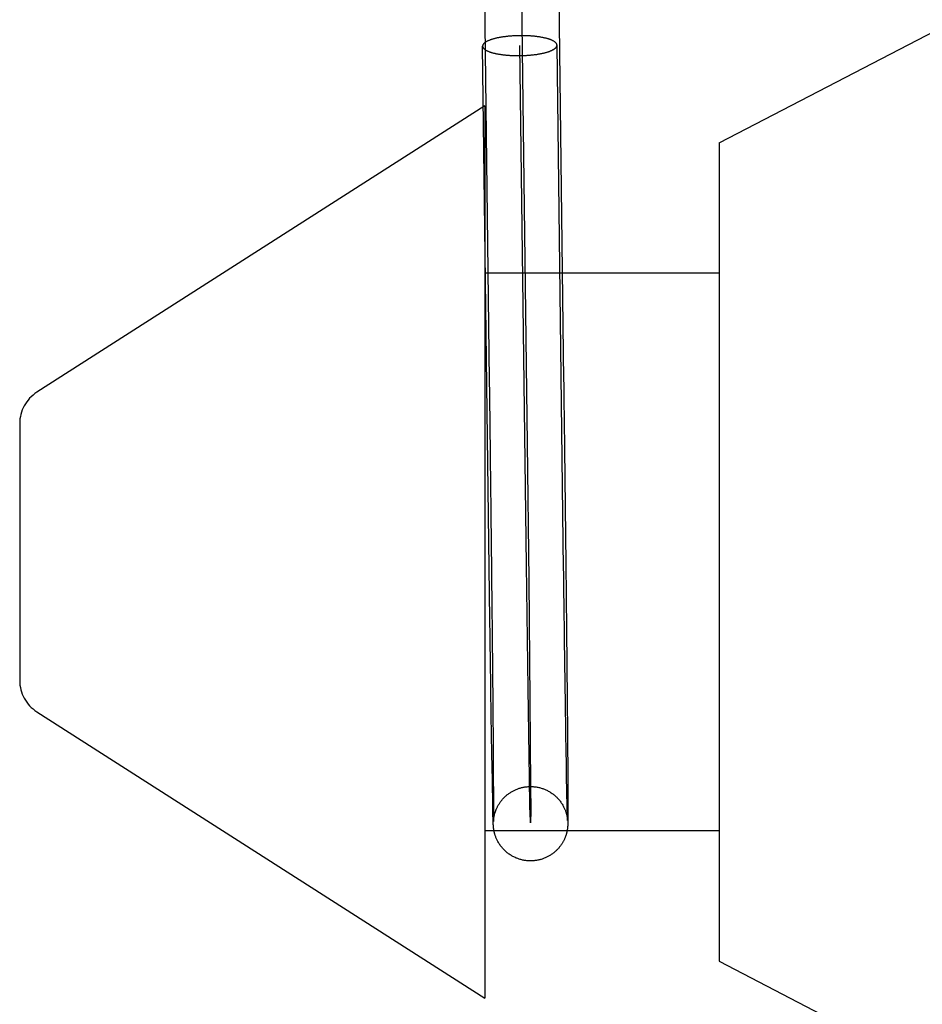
# Model space of a CAD drawing. Header units: inches. Extents: x 0 to 200, y 0 to 129.
# Tile 10 of 94: x 27.065 to 27.307, y 49.182 to 49.447. Entities that reach past the tile are written whole.
import ezdxf

# ---------------------------------------------------------------- set-up
doc = ezdxf.new("R2010")
doc.units = ezdxf.units.IN
doc.header["$LTSCALE"] = 11
doc.header["$MEASUREMENT"] = 0
doc.linetypes.add('HIDDEN', pattern=[0.2, 0.1, -0.1])
doc.layers.add('DEFAULT_2', color=8, linetype='HIDDEN')

msp = doc.modelspace()

# ---------------------------------------------------------------- linework, layer by layer
at = {"layer": 'DEFAULT_2', "color": 8, "linetype": 'HIDDEN'}
for p, q in [((27.1991330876, 49.4958428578), (27.201191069, 49.3330749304)), ((27.2527639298, 49.4139544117), (27.3777639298, 49.4789544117)), ((27.1911561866, 49.2856904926), (27.1891949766, 49.4400005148)), ((27.2009656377, 49.3004374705), (27.1991941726, 49.4401273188)), ((27.2109794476, 49.29941390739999), (27.2091933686, 49.4402541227)), ((27.1897639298, 49.4239544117), (27.0693733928, 49.34690446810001)), ((27.1897639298, 49.4239544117), (27.1897639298, 49.1839544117)), ((27.2527639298, 49.4139544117), (27.2527639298, 49.1939544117)), ((27.2527639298, 49.3789544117), (27.1897639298, 49.3789544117)), ((27.0647639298, 49.3384817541), (27.0647639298, 49.2694270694)), ((27.201191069, 49.3330749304), (27.2016079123, 49.2964371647)), ((27.2014116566, 49.2672206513), (27.2009656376, 49.3004374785)), ((27.2016079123, 49.2964371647), (27.2019300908, 49.263991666)), ((27.2113655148, 49.2705337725), (27.2113379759, 49.2724917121)), ((27.2118437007, 49.2733368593), (27.2118625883, 49.27135530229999)), ((27.1918711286, 49.270356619), (27.1918891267, 49.2684328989)), ((27.2017863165, 49.2431763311), (27.2014116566, 49.2672206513)), ((27.1914763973, 49.262684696), (27.19144987, 49.26450124)), ((27.1919150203, 49.26561619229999), (27.1919315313, 49.2637860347)), ((27.2114729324, 49.26306756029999), (27.2114465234, 49.2648768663)), ((27.2119157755, 49.265623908), (27.2119323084, 49.2637885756)), ((27.2119323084, 49.2637885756), (27.2119482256, 49.26199273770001)), ((27.0693733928, 49.2610043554), (27.1897639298, 49.1839544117)), ((27.1915412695, 49.258321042), (27.1915155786, 49.2600353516)), ((27.1919551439, 49.2611152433), (27.1919701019, 49.2593859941)), ((27.1919701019, 49.2593859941), (27.1919844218, 49.2576990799)), ((27.2115374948, 49.2587222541), (27.2115119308, 49.2604291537)), ((27.2119709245, 49.25937553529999), (27.2119852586, 49.25768336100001)), ((27.1915665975, 49.2566495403), (27.1915412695, 49.258321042)), ((27.1915915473, 49.2550218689), (27.1915665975, 49.2566495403)), ((27.1919844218, 49.2576990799), (27.1919980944, 49.2560555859)), ((27.2115626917, 49.2570582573), (27.2115374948, 49.2587222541)), ((27.2115875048, 49.2554382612), (27.2115626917, 49.2570582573)), ((27.2119852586, 49.25768336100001), (27.2119989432, 49.2560345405)), ((27.1916161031, 49.253439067), (27.1915915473, 49.2550218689)), ((27.1919980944, 49.2560555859), (27.192011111, 49.2544565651)), ((27.192011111, 49.2544565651), (27.192029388, 49.25214371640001)), ((27.2116119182, 49.2538632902), (27.2115875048, 49.2554382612)), ((27.2116477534, 49.2515875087), (27.2116119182, 49.2538632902)), ((27.2119989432, 49.2560345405), (27.2120182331, 49.2536448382)), ((27.2120182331, 49.2536448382), (27.2120302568, 49.252108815)), ((27.1916521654, 49.2511511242), (27.1916161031, 49.253439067)), ((27.1916872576, 49.248969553), (27.1916521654, 49.2511511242)), ((27.192029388, 49.25214371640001), (27.1920407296, 49.2506603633)), ((27.2116710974, 49.25012954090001), (27.2116477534, 49.2515875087)), ((27.2120302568, 49.252108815), (27.2120470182, 49.2498928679)), ((27.1917213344, 49.2468972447), (27.1916872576, 49.248969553)), ((27.1920407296, 49.2506603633), (27.192056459, 49.24852567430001)), ((27.192056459, 49.24852567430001), (27.1920750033, 49.245852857)), ((27.2117164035, 49.24736007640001), (27.2116710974, 49.25012954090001)), ((27.2120470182, 49.2498928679), (27.2120622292, 49.2477853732)), ((27.1919109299, 49.2364758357), (27.1917213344, 49.2468972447)), ((27.1920750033, 49.245852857), (27.19212411, 49.2360691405)), ((27.2117806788, 49.243585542), (27.2117164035, 49.24736007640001)), ((27.2120622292, 49.2477853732), (27.2120840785, 49.2445212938)), ((27.2119352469, 49.23555090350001), (27.2117806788, 49.243585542)), ((27.2120840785, 49.2445212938), (27.2121245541, 49.23588653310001)), ((27.1919827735, 49.2332954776), (27.1919109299, 49.2364758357)), ((27.19212411, 49.2360691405), (27.1921254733, 49.2335044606)), ((27.2119903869, 49.23326544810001), (27.2119352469, 49.23555090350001)), ((27.2121245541, 49.23588653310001), (27.2121248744, 49.2332212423)), ((27.192016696, 49.23205801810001), (27.1919827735, 49.2332954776)), ((27.1921254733, 49.2335044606), (27.1921207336, 49.23235717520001)), ((27.2120136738, 49.2324646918), (27.2119903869, 49.23326544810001)), ((27.2120262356, 49.2320923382), (27.2120136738, 49.2324646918)), ((27.2121248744, 49.2332212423), (27.2121203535, 49.2322326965)), ((27.1920363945, 49.2314508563), (27.192016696, 49.23205801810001)), ((27.1920488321, 49.2311191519), (27.1920363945, 49.2314508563)), ((27.1920595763, 49.2308682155), (27.1920488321, 49.2311191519)), ((27.1920671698, 49.2307112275), (27.1920595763, 49.2308682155)), ((27.1920748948, 49.23056817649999), (27.1920671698, 49.2307112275)), ((27.1920802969, 49.2304773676), (27.1920748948, 49.23056817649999)), ((27.1920859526, 49.2303896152), (27.1920802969, 49.2304773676)), ((27.1920919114, 49.2303043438), (27.1920859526, 49.2303896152)), ((27.1920983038, 49.2302199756), (27.1920919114, 49.2303043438)), ((27.1921052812, 49.23013503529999), (27.1920983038, 49.2302199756)), ((27.1921130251, 49.2300480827), (27.1921052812, 49.23013503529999)), ((27.1921089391, 49.2314753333), (27.1921090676, 49.2314787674)), ((27.1921096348, 49.2314989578), (27.1921092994, 49.23148702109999)), ((27.1921093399, 49.2314855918), (27.1921097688, 49.23149567)), ((27.1921111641, 49.2315627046), (27.1921100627, 49.2315153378)), ((27.1921103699, 49.23150891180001), (27.1921111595, 49.23152523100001)), ((27.1921133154, 49.2316759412), (27.1921111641, 49.2315627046)), ((27.1921121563, 49.23154456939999), (27.1921148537, 49.23159211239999)), ((27.1921215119, 49.2299601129), (27.1921130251, 49.2300480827)), ((27.1921168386, 49.2319292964), (27.1921133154, 49.2316759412)), ((27.1921148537, 49.23159211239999), (27.1921185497, 49.2316498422)), ((27.1921207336, 49.23235717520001), (27.1921168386, 49.2319292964)), ((27.1921185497, 49.2316498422), (27.1921232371, 49.2317151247)), ((27.1921308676, 49.2298704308), (27.1921215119, 49.2299601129)), ((27.1921232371, 49.2317151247), (27.1921289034, 49.231786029)), ((27.1921289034, 49.231786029), (27.192135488, 49.2318606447)), ((27.1921414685, 49.2297763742), (27.1921308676, 49.2298704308)), ((27.192135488, 49.2318606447), (27.1921429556, 49.2319378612)), ((27.1921429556, 49.2319378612), (27.1921513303, 49.23201740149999)), ((27.2119934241, 49.2322028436), (27.2120032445, 49.2321235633)), ((27.2120032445, 49.2321235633), (27.2120121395, 49.2320463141)), ((27.2120121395, 49.2320463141), (27.2120199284, 49.2319732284)), ((27.2120199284, 49.2319732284), (27.2120263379, 49.2319081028)), ((27.2120346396, 49.23187479), (27.2120262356, 49.2320923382)), ((27.2120263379, 49.2319081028), (27.2120315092, 49.2318511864)), ((27.2120387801, 49.2317800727), (27.2120346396, 49.23187479)), ((27.2120385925, 49.2317637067), (27.2120397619, 49.2317476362)), ((27.2120413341, 49.2317275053), (27.2120387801, 49.2317800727)), ((27.2120407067, 49.2317341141), (27.2120414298, 49.2317233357)), ((27.2120746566, 49.230325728), (27.2120679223, 49.2302288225)), ((27.2120805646, 49.2304217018), (27.2120746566, 49.230325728)), ((27.2120856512, 49.2305154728), (27.2120805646, 49.2304217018)), ((27.2120900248, 49.2306072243), (27.2120856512, 49.2305154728)), ((27.212093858, 49.2306989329), (27.2120900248, 49.2306072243)), ((27.2120972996, 49.23079311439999), (27.212093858, 49.2306989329)), ((27.2121019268, 49.2309437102), (27.2120972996, 49.23079311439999)), ((27.2121060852, 49.2311118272), (27.2121019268, 49.2309437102)), ((27.2121099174, 49.2313064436), (27.2121060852, 49.2311118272)), ((27.212114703, 49.2316312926), (27.2121099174, 49.2313064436)), ((27.2121203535, 49.2322326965), (27.212114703, 49.2316312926)), ((27.2527639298, 49.2289544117), (27.1897639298, 49.2289544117)), ((27.2527639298, 49.1939544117), (27.3777639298, 49.1289544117))]:
    msp.add_line(p, q, dxfattribs=at)
for points in [[(27.1891338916, 49.4957160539), (27.1909810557, 49.35005489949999), (27.1909956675, 49.3488966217), (27.1910102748, 49.34773466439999)], [(27.2091322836, 49.4959696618), (27.2109794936, 49.350304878), (27.2109941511, 49.3491429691), (27.2110088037, 49.34797738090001)], [(27.1991941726, 49.442806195), (27.1989697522, 49.4428028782), (27.1987455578, 49.4427982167), (27.1985215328, 49.4427922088), (27.1982978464, 49.4427848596), (27.1980746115, 49.4427761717), (27.1978519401, 49.4427661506), (27.1976299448, 49.44275480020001), (27.1974087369, 49.44274212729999), (27.1971884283, 49.44272813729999), (27.1969691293, 49.44271283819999), (27.1967509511, 49.4426962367), (27.1965340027, 49.4426783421), (27.1963183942, 49.4426591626), (27.1961042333, 49.4426387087), (27.1958916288, 49.4426169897), (27.1956806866, 49.4425940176), (27.1954715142, 49.442569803), (27.1952642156, 49.4425443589), (27.1950588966, 49.4425176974), (27.194855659, 49.44248983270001), (27.1946546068, 49.4424607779), (27.1944558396, 49.44243054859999), (27.1942594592, 49.4423991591), (27.1940655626, 49.4423666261), (27.1938742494, 49.4423329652), (27.1936856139, 49.442298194), (27.1934997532, 49.4422623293), (27.1933167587, 49.44222539), (27.1931367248, 49.44218739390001), (27.1929597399, 49.4421483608), (27.1927858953, 49.4421083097), (27.1926152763, 49.44206726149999), (27.1924479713, 49.44202523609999), (27.1922840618, 49.4419822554), (27.1921236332, 49.4419383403), (27.1919667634, 49.4418935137), (27.1918135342, 49.4418477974), (27.1916640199, 49.4418012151), (27.1915182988, 49.4417537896), (27.1913764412, 49.4417055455), (27.1912385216, 49.4416565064), (27.1911046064, 49.4416066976), (27.1909747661, 49.4415561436), (27.1908490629, 49.4415048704), (27.1907275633, 49.4414529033), (27.1906103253, 49.441400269), (27.1904974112, 49.4413469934), (27.1903888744, 49.441293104), (27.1902847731, 49.4412386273), (27.1901851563, 49.4411835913), (27.1900900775, 49.44112802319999), (27.1899995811, 49.4410719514), (27.1899137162, 49.4410154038), (27.1898325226, 49.4409584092), (27.1897560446, 49.4409009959), (27.1896843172, 49.4408431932), (27.1896173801, 49.4407850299), (27.1895552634, 49.44072653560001), (27.189498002, 49.4406677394), (27.189445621, 49.4406086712), (27.1893981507, 49.4405493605), (27.189355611, 49.4404898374), (27.1893180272, 49.4404301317), (27.1892854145, 49.4403702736), (27.189257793, 49.4403102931), (27.1892351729, 49.4402502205), (27.1892175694, 49.440190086), (27.1892049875, 49.4401299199), (27.1891974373, 49.4400697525), (27.1891949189, 49.440009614), (27.1891949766, 49.4400005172)], [(27.2091933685, 49.4402541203), (27.2091909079, 49.4403051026), (27.2091833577, 49.4403650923), (27.2091707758, 49.44042496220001), (27.2091531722, 49.4404846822), (27.2091305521, 49.4405442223), (27.2091029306, 49.4406035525), (27.2090703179, 49.4406626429), (27.2090327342, 49.4407214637), (27.2089901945, 49.4407799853), (27.2089427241, 49.4408381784), (27.2088903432, 49.4408960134), (27.2088330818, 49.44095346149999), (27.2087709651, 49.4410104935), (27.208704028, 49.4410670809), (27.2086323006, 49.4411231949), (27.2085558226, 49.44117880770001), (27.2084746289, 49.4412338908), (27.2083887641, 49.44128841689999), (27.2082982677, 49.4413423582), (27.2082031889, 49.4413956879), (27.208103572, 49.44144837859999), (27.2079994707, 49.4415004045), (27.207890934, 49.4415517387), (27.2077780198, 49.4416023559), (27.2076607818, 49.4416522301), (27.2075392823, 49.4417013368), (27.2074135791, 49.4417496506), (27.2072837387, 49.4417971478), (27.2071498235, 49.44184380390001), (27.2070119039, 49.441889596), (27.2068700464, 49.4419345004), (27.2067243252, 49.4419784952), (27.206574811, 49.4420215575), (27.2064215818, 49.4420636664), (27.206264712, 49.4421047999), (27.2061042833, 49.44214493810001), (27.2059403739, 49.4421840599), (27.2057730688, 49.44222214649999), (27.2056024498, 49.4422591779), (27.2054286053, 49.4422951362), (27.2052516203, 49.4423300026), (27.2050715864, 49.4423637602), (27.204888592, 49.4423963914), (27.2047027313, 49.4424278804), (27.2045140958, 49.4424582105), (27.2043227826, 49.4424873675), (27.204128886, 49.44251533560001), (27.2039325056, 49.4425421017), (27.2037337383, 49.4425676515), (27.2035326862, 49.442591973), (27.2033294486, 49.4426150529), (27.2031241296, 49.4426368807), (27.202916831, 49.4426574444), (27.2027076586, 49.4426767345), (27.2024967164, 49.4426947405), (27.2022841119, 49.4427114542), (27.2020699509, 49.4427268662), (27.2018543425, 49.4427409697), (27.2016373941, 49.4427537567), (27.2014192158, 49.4427652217), (27.2011999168, 49.4427753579), (27.2009796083, 49.4427841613), (27.2007584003, 49.4427916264), (27.2005364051, 49.4427977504), (27.2003137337, 49.4428025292), (27.2000904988, 49.4428059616), (27.1998668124, 49.4428080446), (27.1996427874, 49.4428087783), (27.1994185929, 49.4428081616), (27.1991941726, 49.442806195)], [(27.1891949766, 49.4400005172), (27.1891974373, 49.43994953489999), (27.1892049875, 49.4398895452), (27.1892175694, 49.4398296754), (27.1892351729, 49.43976995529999), (27.189257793, 49.4397104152), (27.1892854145, 49.439651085), (27.1893180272, 49.4395919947), (27.189355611, 49.4395331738), (27.1893981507, 49.4394746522), (27.189445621, 49.43941645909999), (27.189498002, 49.4393586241), (27.1895552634, 49.439301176), (27.1896173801, 49.4392441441), (27.1896843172, 49.4391875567), (27.1897560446, 49.4391314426), (27.1898325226, 49.4390758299), (27.1899137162, 49.4390207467), (27.1899995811, 49.4389662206), (27.1900900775, 49.43891227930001), (27.1901851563, 49.43885894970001), (27.1902847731, 49.4388062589), (27.1903888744, 49.438754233), (27.1904974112, 49.4387028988), (27.1906103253, 49.4386522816), (27.1907275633, 49.4386024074), (27.1908490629, 49.43855330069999), (27.1909747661, 49.43850498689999), (27.1911046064, 49.4384574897), (27.1912385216, 49.4384108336), (27.1913764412, 49.4383650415), (27.1915182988, 49.4383201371), (27.1916640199, 49.4382761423), (27.1918135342, 49.43823308), (27.1919667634, 49.4381909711), (27.1921236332, 49.4381498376), (27.1922840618, 49.4381096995), (27.1924479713, 49.4380705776), (27.1926152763, 49.438032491), (27.1927858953, 49.43799545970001), (27.1929597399, 49.4379595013), (27.1931367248, 49.437924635), (27.1933167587, 49.43789087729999), (27.1934997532, 49.4378582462), (27.1936856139, 49.4378267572), (27.1938742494, 49.43779642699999), (27.1940655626, 49.4377672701), (27.1942594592, 49.4377393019), (27.1944558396, 49.4377125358), (27.1946546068, 49.437686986), (27.194855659, 49.4376626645), (27.1950588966, 49.4376395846), (27.1952642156, 49.4376177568), (27.1954715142, 49.4375971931), (27.1956806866, 49.437577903), (27.1958916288, 49.437559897), (27.1961042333, 49.4375431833), (27.1963183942, 49.4375277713), (27.1965340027, 49.4375136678), (27.1967509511, 49.4375008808), (27.1969691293, 49.4374894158), (27.1971884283, 49.4374792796), (27.1974087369, 49.4374704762), (27.1976299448, 49.4374630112), (27.1978519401, 49.4374568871), (27.1980746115, 49.4374521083), (27.1982978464, 49.437448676), (27.1985215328, 49.4374465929), (27.1987455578, 49.4374458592), (27.1989697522, 49.4374464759), (27.1991941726, 49.4374484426)], [(27.1991941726, 49.4374484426), (27.1994185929, 49.4374517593), (27.1996427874, 49.4374564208), (27.1998668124, 49.4374624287), (27.2000904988, 49.4374697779), (27.2003137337, 49.4374784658), (27.2005364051, 49.43748848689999), (27.2007584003, 49.4374998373), (27.2009796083, 49.4375125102), (27.2011999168, 49.43752650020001), (27.2014192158, 49.4375417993), (27.2016373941, 49.4375584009), (27.2018543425, 49.4375762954), (27.2020699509, 49.4375954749), (27.2022841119, 49.4376159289), (27.2024967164, 49.4376376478), (27.2027076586, 49.4376606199), (27.202916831, 49.4376848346), (27.2031241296, 49.43771027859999), (27.2033294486, 49.4377369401), (27.2035326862, 49.4377648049), (27.2037337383, 49.4377938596), (27.2039325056, 49.4378240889), (27.204128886, 49.4378554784), (27.2043227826, 49.43788801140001), (27.2045140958, 49.43792167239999), (27.2047027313, 49.43795644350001), (27.204888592, 49.43799230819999), (27.2050715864, 49.4380292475), (27.2052516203, 49.4380672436), (27.2054286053, 49.4381062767), (27.2056024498, 49.4381463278), (27.2057730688, 49.438187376), (27.2059403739, 49.4382294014), (27.2061042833, 49.4382723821), (27.206264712, 49.4383162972), (27.2064215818, 49.4383611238), (27.206574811, 49.4384068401), (27.2067243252, 49.43845342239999), (27.2068700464, 49.4385008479), (27.2070119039, 49.438549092), (27.2071498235, 49.43859813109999), (27.2072837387, 49.43864794), (27.2074135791, 49.43869849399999), (27.2075392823, 49.4387497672), (27.2076607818, 49.4388017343), (27.2077780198, 49.4388543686), (27.207890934, 49.4389076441), (27.2079994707, 49.43896153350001), (27.208103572, 49.43901601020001), (27.2082031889, 49.4390710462), (27.2082982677, 49.4391266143), (27.2083887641, 49.4391826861), (27.2084746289, 49.4392392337), (27.2085558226, 49.4392962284), (27.2086323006, 49.4393536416), (27.208704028, 49.43941144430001), (27.2087709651, 49.4394696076), (27.2088330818, 49.439528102), (27.2088903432, 49.4395868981), (27.2089427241, 49.4396459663), (27.2089901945, 49.439705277), (27.2090327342, 49.4397648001), (27.2090703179, 49.4398245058), (27.2091029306, 49.43988436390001), (27.2091305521, 49.4399443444), (27.2091531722, 49.440004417), (27.2091707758, 49.44006455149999), (27.2091833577, 49.4401247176), (27.2091909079, 49.440184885), (27.2091934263, 49.4402450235), (27.2091933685, 49.4402541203)], [(27.1910102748, 49.34773466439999), (27.1910394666, 49.34540045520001), (27.1910540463, 49.3442285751), (27.1910686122, 49.34305376)], [(27.2110088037, 49.34797738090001), (27.2110380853, 49.3456359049), (27.2110527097, 49.344460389), (27.2110673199, 49.3432819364)], [(27.1910686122, 49.34305376), (27.1910976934, 49.3406960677), (27.191112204, 49.3395135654), (27.1911266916, 49.3383288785)], [(27.2110673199, 49.3432819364), (27.2110964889, 49.3409169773), (27.2111110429, 49.3397308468), (27.2111255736, 49.3385425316)], [(27.2111255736, 49.3385425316), (27.2111545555, 49.3361601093), (27.2111690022, 49.3349663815), (27.2111834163, 49.3337712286)], [(27.1911266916, 49.3383288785), (27.1911555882, 49.33595369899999), (27.1911699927, 49.33476358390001), (27.191184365, 49.3335720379)], [(27.191184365, 49.3335720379), (27.1912130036, 49.3311854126), (27.1912272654, 49.329990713), (27.1912414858, 49.3287953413)], [(27.2111834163, 49.3337712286), (27.2112121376, 49.3313774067), (27.2112264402, 49.33017911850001), (27.2112407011, 49.3289801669)], [(27.1912414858, 49.3287953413), (27.1912697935, 49.3264033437), (27.1912838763, 49.3252070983), (27.1912979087, 49.32401094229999), (27.1913118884, 49.3228150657)], [(27.2112407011, 49.3289801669), (27.2112690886, 49.32658103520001), (27.2112832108, 49.32538123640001), (27.2112972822, 49.32418153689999)], [(27.1913118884, 49.3228150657), (27.1913396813, 49.3204249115), (27.19135349, 49.3192310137), (27.1913672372, 49.31803815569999)], [(27.2112972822, 49.32418153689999), (27.2113252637, 49.3217831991), (27.2113391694, 49.32058494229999), (27.2113530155, 49.3193875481), (27.2113667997, 49.3181912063)], [(27.1913672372, 49.31803815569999), (27.1913945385, 49.3156563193), (27.1914080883, 49.3144677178), (27.191421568, 49.3132809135)], [(27.2113667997, 49.3181912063), (27.2113941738, 49.31580244), (27.2114077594, 49.31461039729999), (27.2114212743, 49.3134201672)], [(27.191421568, 49.3132809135), (27.1914483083, 49.31091345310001), (27.1914615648, 49.3097331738), (27.1914747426, 49.3085554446)], [(27.2114212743, 49.3134201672), (27.211448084, 49.3110458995), (27.2114613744, 49.3098622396), (27.2114745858, 49.30868114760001)], [(27.1914747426, 49.3085554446), (27.191500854, 49.30620838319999), (27.1915137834, 49.3050394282), (27.1915266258, 49.30387377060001)], [(27.2114745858, 49.30868114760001), (27.2115007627, 49.30632742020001), (27.2115137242, 49.3051551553), (27.2115265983, 49.3039862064)], [(27.2115265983, 49.3039862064), (27.211552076, 49.3016590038), (27.2115646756, 49.3005011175), (27.2115771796, 49.2993472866)], [(27.1915266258, 49.30387377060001), (27.1915520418, 49.3015530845), (27.1915646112, 49.3003984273), (27.1915770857, 49.2992478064)], [(27.1915770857, 49.2992478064), (27.1916017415, 49.2969594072), (27.191613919, 49.29582198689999), (27.1916259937, 49.2946893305)], [(27.2110378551, 49.2948565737), (27.2110086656, 49.29712605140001), (27.210994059, 49.29826777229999), (27.2109794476, 49.29941390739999)], [(27.2115771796, 49.2993472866), (27.2116018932, 49.29705252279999), (27.2116140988, 49.2959119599), (27.211626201, 49.2947761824)], [(27.1916259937, 49.2946893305), (27.1916498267, 49.2924390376), (27.1916615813, 49.2913217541)], [(27.2110960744, 49.2903785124), (27.2110669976, 49.292606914), (27.2110524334, 49.293729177), (27.2110378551, 49.2948565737)], [(27.211626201, 49.2947761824), (27.2116500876, 49.2925196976), (27.2116618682, 49.2913993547)], [(27.1916615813, 49.2913217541), (27.1916847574, 49.2891038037), (27.1916961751, 49.2880034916), (27.1917074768, 49.2869091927)], [(27.2116618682, 49.2913993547), (27.2116850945, 49.28917535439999), (27.2116965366, 49.2880720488), (27.2117078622, 49.2869747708)], [(27.2111539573, 49.2859911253), (27.2111250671, 49.2881727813), (27.2111105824, 49.28927272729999), (27.2110960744, 49.2903785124)], [(27.1911994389, 49.282455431), (27.1911706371, 49.2846055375), (27.1911561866, 49.2856904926)], [(27.1917074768, 49.2869091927), (27.1917297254, 49.2847393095), (27.1917406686, 49.2836640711)], [(27.2111970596, 49.2827668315), (27.211168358, 49.2849097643), (27.2111539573, 49.2859911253)], [(27.2117078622, 49.2869747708), (27.2117301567, 49.2847990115), (27.211741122, 49.2837208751)], [(27.1917406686, 49.2836640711), (27.1917621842, 49.2815338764), (27.1917727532, 49.2804792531), (27.1917831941, 49.279431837)], [(27.2112398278, 49.2796044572), (27.2112113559, 49.2817055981), (27.2111970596, 49.2827668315)], [(27.211741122, 49.2837208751), (27.2117626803, 49.2815849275), (27.2117732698, 49.28052746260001), (27.2117837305, 49.2794772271)], [(27.1912423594, 49.2792823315), (27.1912137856, 49.2813906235), (27.1911994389, 49.282455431)], [(27.1912848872, 49.27617572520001), (27.1912565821, 49.27823918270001), (27.1912423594, 49.2792823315)], [(27.1917831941, 49.279431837), (27.1918036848, 49.2773592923), (27.1918137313, 49.2763345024)], [(27.2112822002, 49.2765085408), (27.2112539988, 49.2785648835), (27.2112398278, 49.2796044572)], [(27.2117837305, 49.2794772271), (27.2118042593, 49.2773991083), (27.2118143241, 49.2763715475)], [(27.1913269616, 49.27314003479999), (27.1912989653, 49.2751557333), (27.1912848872, 49.27617572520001)], [(27.1918137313, 49.2763345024), (27.191833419, 49.2743086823), (27.1918430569, 49.2733079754)], [(27.2113379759, 49.2724917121), (27.2113101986, 49.2744837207), (27.2112962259, 49.2754921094), (27.2112822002, 49.2765085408)], [(27.2118143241, 49.2763715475), (27.2118340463, 49.27434026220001), (27.2118437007, 49.2733368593)], [(27.1913685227, 49.270179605), (27.1913408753, 49.2721446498), (27.1913269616, 49.27314003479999)], [(27.1918430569, 49.2733079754), (27.1918619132, 49.2713317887), (27.1918711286, 49.270356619)], [(27.1914095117, 49.2672986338), (27.1913822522, 49.2692102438), (27.1913685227, 49.270179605)], [(27.2114063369, 49.2676635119), (27.2113791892, 49.2695679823), (27.2113655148, 49.2705337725)], [(27.2118625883, 49.27135530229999), (27.2118809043, 49.2694084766), (27.2118898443, 49.2684484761)], [(27.19144987, 49.26450124), (27.1914230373, 49.2663566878), (27.1914095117, 49.2672986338)], [(27.1918891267, 49.2684328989), (27.1919065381, 49.2665457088), (27.1919150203, 49.26561619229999)], [(27.2114465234, 49.2648768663), (27.2114198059, 49.2667251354), (27.2114063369, 49.2676635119)], [(27.2118898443, 49.2684484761), (27.2119072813, 49.266556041), (27.2119157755, 49.265623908)], [(27.1915155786, 49.2600353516), (27.191489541, 49.2617913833), (27.1914763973, 49.262684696)], [(27.1919315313, 49.2637860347), (27.1919474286, 49.2619953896), (27.1919551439, 49.2611152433)], [(27.2019300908, 49.263991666), (27.2021033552, 49.2412017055), (27.2021262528, 49.23436585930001), (27.202104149, 49.2311657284), (27.2020386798, 49.2315734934), (27.2019323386, 49.2355736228), (27.2017863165, 49.2431763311)], [(27.2115119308, 49.2604291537), (27.2114860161, 49.2621778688), (27.2114729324, 49.26306756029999)], [(27.2119482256, 49.26199273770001), (27.2119635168, 49.260237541), (27.2119709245, 49.25937553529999)], [(27.1921513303, 49.23201740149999), (27.1921606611, 49.2320992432), (27.1921657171, 49.23214114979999), (27.1921710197, 49.2321835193), (27.1921765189, 49.2322259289), (27.1921823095, 49.2322690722), (27.1921885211, 49.2323137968), (27.1921950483, 49.2323592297), (27.1922017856, 49.2324046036), (27.1922088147, 49.2324504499), (27.1922161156, 49.2324966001), (27.192223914, 49.2325443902), (27.1922325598, 49.2325957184), (27.1922417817, 49.2326487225), (27.1922513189, 49.2327018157), (27.1922613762, 49.2327560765), (27.1922720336, 49.2328118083), (27.1922834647, 49.2328697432), (27.1922960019, 49.2329312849), (27.1923093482, 49.23299470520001), (27.1923229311, 49.2330572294), (27.1923377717, 49.2331234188), (27.1923552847, 49.2331989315), (27.1923741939, 49.2332776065), (27.1923929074, 49.2333528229), (27.1924132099, 49.23343172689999), (27.192437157, 49.2335215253), (27.1924631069, 49.23361522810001), (27.1924890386, 49.23370548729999), (27.1925174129, 49.23380075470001), (27.19255107, 49.23390949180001), (27.1925879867, 49.2340239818), (27.1926260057, 49.2341372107), (27.1926674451, 49.2342557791), (27.192715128, 49.234386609), (27.192766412, 49.2345213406), (27.1928180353, 49.2346513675), (27.1928732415, 49.2347848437), (27.1929348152, 49.23492760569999), (27.1930022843, 49.2350773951), (27.1930765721, 49.23523512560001), (27.1931563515, 49.2353969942), (27.1932402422, 49.2355596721), (27.1933283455, 49.2357230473), (27.1934200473, 49.2358857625), (27.1935157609, 49.23604837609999), (27.1936154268, 49.23621058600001), (27.1937199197, 49.2363735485), (27.1938312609, 49.2365398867), (27.19394636, 49.23670459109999), (27.1940610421, 49.2368619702), (27.1941791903, 49.23701763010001), (27.1943048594, 49.2371765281), (27.1944346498, 49.237333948), (27.1945655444, 49.23748631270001), (27.1946994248, 49.2376359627), (27.1948377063, 49.23778439), (27.1949791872, 49.2379301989), (27.1951222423, 49.2380717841), (27.1952692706, 49.23821153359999), (27.1954232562, 49.238351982), (27.1955814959, 49.2384903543), (27.1957426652, 49.2386254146), (27.1959049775, 49.2387557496), (27.1960640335, 49.2388782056), (27.1962257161, 49.23899758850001), (27.1963962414, 49.2391181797), (27.1965715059, 49.2392366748), (27.1967495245, 49.2393516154), (27.1969295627, 49.2394625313), (27.1971089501, 49.2395679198), (27.1972911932, 49.2396699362), (27.1974803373, 49.2397706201), (27.1976726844, 49.2398677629), (27.1978649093, 49.2399597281), (27.1980594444, 49.2400477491), (27.1982585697, 49.2401327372), (27.1984596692, 49.24021346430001), (27.1986601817, 49.2402889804), (27.1988619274, 49.2403600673), (27.1990659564, 49.2404270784), (27.1992721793, 49.2404899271), (27.1994810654, 49.2405486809), (27.1996920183, 49.2406030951), (27.1999047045, 49.2406530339), (27.2001187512, 49.24069837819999), (27.2003335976, 49.240739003), (27.2005494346, 49.2407749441), (27.2007662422, 49.240806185), (27.2009840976, 49.24083271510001), (27.201203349, 49.24085453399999), (27.2014231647, 49.24087152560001), (27.2016425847, 49.240883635), (27.2018623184, 49.2408909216), (27.2019661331, 49.24089268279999)], [(27.2019661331, 49.24089268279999), (27.202082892, 49.2408933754), (27.2023039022, 49.24089095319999), (27.2025251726, 49.2408836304), (27.2027465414, 49.2408713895), (27.2029673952, 49.2408542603), (27.2031889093, 49.2408321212), (27.203412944, 49.240804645), (27.2036367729, 49.2407720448), (27.203857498, 49.24073480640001), (27.2040775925, 49.2406925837), (27.2042988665, 49.2406449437), (27.2045202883, 49.2405919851), (27.204742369, 49.240533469), (27.2049622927, 49.2404700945), (27.2051761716, 49.2404031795), (27.2053880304, 49.24033165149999), (27.2056014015, 49.2402542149), (27.2058135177, 49.2401717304), (27.2060216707, 49.24008530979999), (27.2062294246, 49.23999348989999), (27.2064410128, 49.23989408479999), (27.2066512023, 49.2397892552), (27.2068552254, 49.239681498), (27.2070566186, 49.2395691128), (27.2072574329, 49.2394508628), (27.20745691, 49.23932702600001), (27.2076562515, 49.2391966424), (27.2078515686, 49.2390621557), (27.2080376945, 49.2389274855), (27.2082206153, 49.23878862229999), (27.2084054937, 49.2386413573), (27.2085883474, 49.2384884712), (27.2087670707, 49.2383316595), (27.2089418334, 49.2381708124), (27.2091103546, 49.23800820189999), (27.2092780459, 49.23783855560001), (27.2094534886, 49.2376520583), (27.2096227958, 49.2374626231), (27.2097715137, 49.23728789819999), (27.2099149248, 49.23711139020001), (27.2100646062, 49.23691801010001), (27.210212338, 49.236717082), (27.2103555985, 49.2365116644), (27.2104908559, 49.2363070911), (27.2106105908, 49.23611638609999), (27.210727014, 49.2359212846), (27.2108534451, 49.2356972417), (27.2109728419, 49.2354723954), (27.2110738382, 49.2352706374), (27.2111617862, 49.2350850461), (27.2112352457, 49.2349219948), (27.2113027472, 49.2347648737), (27.2113727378, 49.2345935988), (27.2114389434, 49.2344226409), (27.211498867, 49.2342592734), (27.2115521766, 49.23410598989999), (27.2115978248, 49.23396790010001), (27.2116366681, 49.2338447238), (27.2116676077, 49.2337423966), (27.2116953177, 49.2336472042), (27.2117243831, 49.23354333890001), (27.2117514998, 49.23344228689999), (27.2117746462, 49.233352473), (27.211795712, 49.2332675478), (27.2118160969, 49.2331821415), (27.2118345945, 49.2331015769), (27.2118502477, 49.2330308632), (27.211864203, 49.2329656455), (27.2118770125, 49.2329037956), (27.2118890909, 49.2328435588), (27.2119012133, 49.2327810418), (27.2119125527, 49.2327204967), (27.2119224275, 49.2326659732), (27.2119315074, 49.2326142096), (27.2119402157, 49.2325629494), (27.211948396, 49.2325132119), (27.2119560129, 49.2324653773), (27.2119631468, 49.2324191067), (27.211969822, 49.2323743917), (27.2119761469, 49.232330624), (27.2119822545, 49.23228693), (27.211988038, 49.2322441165), (27.2119934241, 49.2322028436)], [(27.2120679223, 49.2302288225), (27.2120603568, 49.2301316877), (27.2120562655, 49.2300832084), (27.2120519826, 49.2300349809), (27.2120475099, 49.2299870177), (27.2120428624, 49.2299394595), (27.2120380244, 49.2298921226), (27.2120329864, 49.2298449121), (27.2120277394, 49.2297977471), (27.2120222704, 49.2297505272), (27.2120165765, 49.229703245), (27.2120106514, 49.2296558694), (27.2120044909, 49.2296083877), (27.2119981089, 49.2295609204), (27.2119914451, 49.2295130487), (27.2119844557, 49.2294645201), (27.2119770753, 49.2294149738), (27.2119691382, 49.229363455), (27.2119608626, 49.2293115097), (27.2119526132, 49.2292613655), (27.2119438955, 49.2292099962), (27.211934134, 49.2291542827), (27.2119237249, 49.22909679), (27.2119129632, 49.2290392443), (27.2119017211, 49.2289810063), (27.2118901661, 49.22892297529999), (27.2118776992, 49.22886226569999), (27.211863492, 49.2287952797), (27.2118481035, 49.2287251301), (27.2118317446, 49.22865304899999), (27.2118148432, 49.2285810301), (27.2117985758, 49.2285138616), (27.2117812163, 49.22844431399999), (27.211761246, 49.2283667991), (27.2117384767, 49.2282813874), (27.2117114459, 49.2281837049), (27.2116820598, 49.22808162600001), (27.211652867, 49.2279840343), (27.211621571, 49.2278832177), (27.2115860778, 49.2277731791), (27.211547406, 49.2276579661), (27.2115064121, 49.2275406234), (27.2114618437, 49.2274180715), (27.2114126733, 49.2272883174), (27.2113585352, 49.2271513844), (27.2112977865, 49.2270043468), (27.2112329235, 49.2268542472), (27.2111676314, 49.2267095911), (27.2110983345, 49.2265624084), (27.2110204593, 49.2264040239), (27.2109391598, 49.2262458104), (27.2108615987, 49.2261010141), (27.2107797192, 49.2259540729), (27.2106842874, 49.22578979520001), (27.2105825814, 49.225622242), (27.2104810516, 49.2254620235), (27.2103757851, 49.2253026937), (27.2102638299, 49.2251401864), (27.2101477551, 49.2249786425), (27.2100302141, 49.2248216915), (27.2099089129, 49.2246661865), (27.2097813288, 49.2245091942), (27.2096501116, 49.2243542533), (27.2095184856, 49.2242050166), (27.2093830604, 49.2240575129), (27.209240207, 49.2239081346), (27.2090928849, 49.2237603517), (27.2089426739, 49.2236158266), (27.2087908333, 49.2234756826), (27.2086411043, 49.22334302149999), (27.2084881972, 49.2232129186), (27.2083258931, 49.223080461), (27.2081593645, 49.22295029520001), (27.2079928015, 49.2228256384), (27.207823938, 49.2227046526), (27.2076517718, 49.2225866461), (27.2074764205, 49.2224717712), (27.2072975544, 49.2223598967), (27.2071154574, 49.2222512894), (27.2069293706, 49.2221456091), (27.2067421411, 49.22204450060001), (27.206558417, 49.2219502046), (27.2063725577, 49.221859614), (27.2061790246, 49.2217702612), (27.2059813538, 49.22168408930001), (27.2057808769, 49.2216018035), (27.2055790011, 49.2215240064), (27.2053788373, 49.2214517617), (27.2051768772, 49.2213836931), (27.2049695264, 49.2213187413), (27.2047598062, 49.2212580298), (27.2045501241, 49.2212022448), (27.2043389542, 49.2211509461), (27.2041251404, 49.2211039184), (27.2039099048, 49.2210614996), (27.2036941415, 49.22102386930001), (27.2034777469, 49.2209909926), (27.2032611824, 49.22096291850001), (27.2030436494, 49.22093954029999), (27.2028241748, 49.2209208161), (27.2026037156, 49.2209068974), (27.2023830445, 49.2208978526), (27.2022015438, 49.2208940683)], [(27.2120315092, 49.2318511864), (27.2120355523, 49.23180297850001), (27.2120371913, 49.2317822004)], [(27.2120419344, 49.2317155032), (27.2120422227, 49.2317108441), (27.2120421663, 49.2317119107)], [(27.2022015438, 49.2208940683), (27.2021617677, 49.2208936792), (27.201939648, 49.22089441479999), (27.2017169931, 49.2209001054), (27.2014937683, 49.22091079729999), (27.2012707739, 49.2209264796), (27.2010495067, 49.2209470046), (27.200827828, 49.2209725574), (27.200603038, 49.2210036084), (27.2003784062, 49.2210398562), (27.2001566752, 49.2210808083), (27.1999366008, 49.2211266), (27.1997180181, 49.2211772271), (27.199500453, 49.2212327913), (27.1992833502, 49.2212934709), (27.199066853, 49.2213592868), (27.198851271, 49.2214301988), (27.198635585, 49.22150663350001), (27.1984173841, 49.2215896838), (27.1982013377, 49.2216777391), (27.1979934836, 49.2217680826), (27.1977867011, 49.2218636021), (27.1975740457, 49.2219678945), (27.1973619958, 49.2220782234), (27.197154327, 49.2221926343), (27.1969514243, 49.2223107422), (27.196756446, 49.2224303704), (27.1965644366, 49.2225543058), (27.1963703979, 49.222686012), (27.1961786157, 49.2228228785), (27.1959933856, 49.222961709), (27.1958090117, 49.223106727), (27.1956208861, 49.2232621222), (27.1954315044, 49.223426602), (27.1952385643, 49.2236030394), (27.1950518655, 49.2237829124), (27.1948819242, 49.22395505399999), (27.1947206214, 49.22412643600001), (27.1945647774, 49.224299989), (27.1944118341, 49.2244785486), (27.1942575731, 49.2246676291), (27.1941055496, 49.22486361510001), (27.1939560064, 49.2250666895), (27.1938138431, 49.2252702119), (27.1936879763, 49.225459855), (27.1935636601, 49.22565685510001), (27.1934239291, 49.2258912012), (27.1932918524, 49.2261270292), (27.1931846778, 49.2263301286), (27.193090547, 49.2265184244), (27.1930055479, 49.2266975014), (27.1929266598, 49.2268724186), (27.1928496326, 49.22705242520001), (27.1927769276, 49.2272318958), (27.1927081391, 49.2274115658), (27.1926467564, 49.2275812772), (27.1925959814, 49.2277293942), (27.1925533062, 49.2278600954), (27.1925193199, 49.2279687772), (27.1924887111, 49.2280705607), (27.1924558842, 49.2281843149), (27.1924252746, 49.2282952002), (27.1923998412, 49.2283913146), (27.1923767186, 49.2284822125), (27.1923537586, 49.22857617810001), (27.1923328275, 49.2286654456), (27.1923152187, 49.228743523), (27.1922997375, 49.2288146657), (27.1922861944, 49.2288790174), (27.1922732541, 49.22894252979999), (27.1922591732, 49.2290141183), (27.1922457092, 49.22908524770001), (27.192234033, 49.2291492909), (27.1922234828, 49.22920924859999), (27.1922139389, 49.2292653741), (27.1922050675, 49.2293193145), (27.1921965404, 49.2293729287), (27.1921883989, 49.2294258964), (27.1921805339, 49.2294788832), (27.1921730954, 49.2295308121), (27.1921662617, 49.2295802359), (27.192159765, 49.2296289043), (27.19215338, 49.2296784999), (27.1921472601, 49.2297278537), (27.1921414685, 49.2297763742)]]:
    msp.add_lwpolyline(points, dxfattribs=at)
for centre, start, end in [((27.0747639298, 49.3384817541), 122.6192430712, 180), ((27.0747639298, 49.2694270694), 180, 237.3807569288)]:
    msp.add_arc(centre, 0.01, start, end, dxfattribs=at)

doc.saveas('drawing.dxf')
